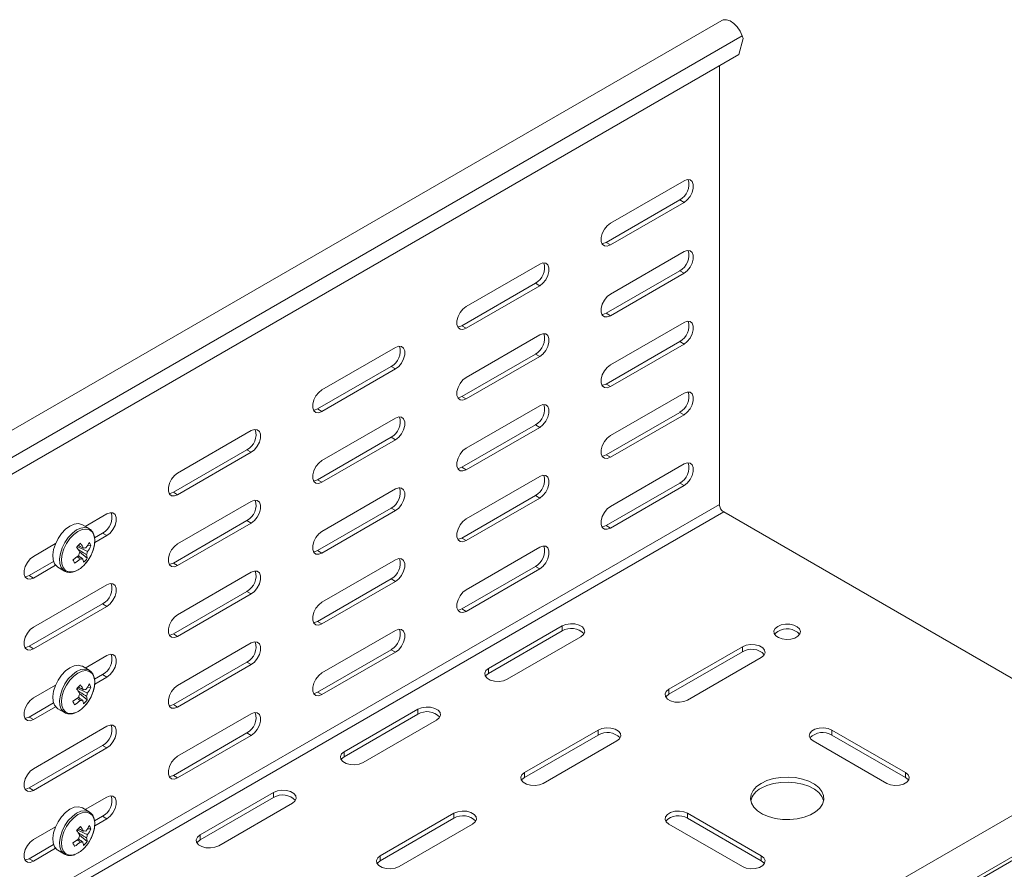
# Model space of a CAD drawing. Header units: millimetres. Extents: x -279 to 3721, y -878 to -13.
# Tile 19 of 26: x 2408 to 2649, y -558 to -350. Entities that reach past the tile are written whole.
import ezdxf

# ---------------------------------------------------------------- set-up
doc = ezdxf.new("R2010")
doc.units = ezdxf.units.MM

msp = doc.modelspace()

# ---------------------------------------------------------------- linework, layer by layer
at = {"color": 7, "linetype": 'Continuous', "lineweight": 15}
for p, q in [((2579.77, -350.38), (2332.28, -493.25)), ((2584.82, -354.17), (2585.06, -354.81)), ((2583.93, -358.77), (2585.06, -354.81)), ((2340.69, -499.19), (2583.93, -358.77)), ((2579.19, -469), (2579.19, -361.51)), ((2552.49, -400.11), (2570.53, -389.7)), ((2551.43, -404.8), (2569.47, -394.39)), ((2570.53, -395), (2552.49, -405.41)), ((2552.49, -417.46), (2570.53, -407.05)), ((2517.14, -420.52), (2535.17, -410.11)), ((2551.43, -422.15), (2569.47, -411.74)), ((2570.53, -412.36), (2552.49, -422.76)), ((2516.08, -425.21), (2534.11, -414.8)), ((2535.17, -415.41), (2517.14, -425.82)), ((2552.49, -434.81), (2570.53, -424.4)), ((2517.14, -437.87), (2535.17, -427.46)), ((2551.43, -439.5), (2569.47, -429.09)), ((2481.78, -440.93), (2499.82, -430.52)), ((2570.53, -429.71), (2552.49, -440.12)), ((2516.08, -442.56), (2534.11, -432.15)), ((2535.17, -432.77), (2517.14, -443.17)), ((2480.72, -445.62), (2498.75, -435.21)), ((2499.82, -435.82), (2481.78, -446.23)), ((2552.49, -452.16), (2570.53, -441.75)), ((2517.14, -455.22), (2535.17, -444.81)), ((2481.78, -458.28), (2499.82, -447.87)), ((2551.43, -456.86), (2569.47, -446.45)), ((2570.53, -447.06), (2552.49, -457.47)), ((2446.43, -461.34), (2464.46, -450.93)), ((2516.08, -459.91), (2534.11, -449.5)), ((2535.17, -450.12), (2517.14, -460.53)), ((2480.72, -462.97), (2498.75, -452.56)), ((2499.82, -453.18), (2481.78, -463.59)), ((2445.37, -466.03), (2463.4, -455.62)), ((2464.46, -456.23), (2446.43, -466.64)), ((2552.49, -469.51), (2570.53, -459.1)), ((2517.14, -472.57), (2535.17, -462.16)), ((2481.78, -475.63), (2499.82, -465.22)), ((2551.43, -474.21), (2569.47, -463.8)), ((2570.53, -464.41), (2552.49, -474.82)), ((2516.08, -477.27), (2534.11, -466.86)), ((2535.17, -467.47), (2517.14, -477.88)), ((2446.43, -478.69), (2464.46, -468.28)), ((2480.72, -480.32), (2498.75, -469.92)), ((2499.82, -470.53), (2481.78, -480.94)), ((2784.12, -468.35), (2536.63, -611.22)), ((2423.79, -474.4), (2429.1, -471.34)), ((2680.03, -528.44), (2580.25, -470.84)), ((2424.73, -474.95), (2423.09, -474)), ((2445.37, -483.38), (2463.4, -472.97)), ((2464.46, -473.59), (2446.43, -484)), ((2426.07, -477.17), (2428.04, -476.03)), ((2429.1, -476.64), (2426.11, -478.37)), ((2411.07, -481.75), (2416.52, -478.6)), ((2425.19, -479.16), (2424.34, -479.1)), ((2517.14, -489.92), (2535.17, -479.51)), ((2424.28, -482.22), (2422.4, -480.65)), ((2481.78, -492.98), (2499.82, -482.57)), ((2410.01, -486.44), (2416.03, -482.97)), ((2416.52, -483.91), (2411.07, -487.05)), ((2417.09, -484.39), (2418.73, -485.34)), ((2516.08, -494.62), (2534.11, -484.21)), ((2535.17, -484.82), (2517.14, -495.23)), ((2418.73, -485.34), (2418.83, -485.39)), ((2446.43, -496.04), (2464.46, -485.63)), ((2480.72, -497.68), (2498.75, -487.27)), ((2411.07, -499.1), (2429.1, -488.69)), ((2499.82, -487.88), (2481.78, -498.29)), ((2445.37, -500.73), (2463.4, -490.33)), ((2464.46, -490.94), (2446.43, -501.35)), ((2410.01, -503.79), (2428.04, -493.38)), ((2429.1, -494), (2411.07, -504.41)), ((2540.65, -498.8), (2522.62, -509.21)), ((2481.78, -510.33), (2499.82, -499.92)), ((2540.65, -500.03), (2522.62, -510.44)), ((2527.22, -511.87), (2545.25, -501.46)), ((2446.43, -513.39), (2464.46, -502.98)), ((2584.85, -503.91), (2566.81, -514.31)), ((2423.79, -509.11), (2429.1, -506.04)), ((2480.72, -515.03), (2498.75, -504.62)), ((2499.82, -505.23), (2481.78, -515.64)), ((2584.85, -505.13), (2566.81, -515.54)), ((2571.41, -516.97), (2589.44, -506.56)), ((2424.73, -509.65), (2423.09, -508.7)), ((2445.37, -518.09), (2463.4, -507.68)), ((2464.46, -508.29), (2446.43, -518.7)), ((2426.07, -511.87), (2428.04, -510.74)), ((2429.1, -511.35), (2426.11, -513.07)), ((2411.07, -516.45), (2416.52, -513.3)), ((2425.19, -513.86), (2424.34, -513.81)), ((2424.28, -516.93), (2422.4, -515.35)), ((2410.01, -521.14), (2416.03, -517.67)), ((2416.52, -518.61), (2411.07, -521.76)), ((2417.09, -519.09), (2418.73, -520.04)), ((2418.73, -520.04), (2418.83, -520.09)), ((2446.43, -530.74), (2464.46, -520.33)), ((2505.3, -519.21), (2487.26, -529.62)), ((2505.3, -520.44), (2487.26, -530.85)), ((2411.07, -533.8), (2429.1, -523.39)), ((2491.86, -532.28), (2509.89, -521.87)), ((2445.37, -535.44), (2463.4, -525.03)), ((2464.46, -525.64), (2446.43, -536.05)), ((2549.49, -524.32), (2531.46, -534.72)), ((2549.49, -525.54), (2531.46, -535.95)), ((2624.8, -534.72), (2606.77, -524.32)), ((2624.8, -535.95), (2606.77, -525.54)), ((2410.01, -538.5), (2428.04, -528.09)), ((2536.05, -537.38), (2554.09, -526.97)), ((2602.17, -526.97), (2620.2, -537.38)), ((2429.1, -528.7), (2411.07, -539.11)), ((2469.94, -539.62), (2451.91, -550.03)), ((2423.79, -543.81), (2429.1, -540.74)), ((2469.94, -540.85), (2451.91, -551.26)), ((2456.51, -552.69), (2474.54, -542.28)), ((2424.73, -544.35), (2423.09, -543.41)), ((2514.13, -544.73), (2496.1, -555.14)), ((2589.44, -555.14), (2571.41, -544.73)), ((2426.07, -546.58), (2428.04, -545.44)), ((2429.1, -546.05), (2426.11, -547.78)), ((2514.13, -545.95), (2496.1, -556.36)), ((2500.7, -557.79), (2518.73, -547.38)), ((2566.81, -547.38), (2584.85, -557.79)), ((2589.44, -556.36), (2571.41, -545.95)), ((2411.07, -551.15), (2416.52, -548.01)), ((2424.28, -551.63), (2422.4, -550.05)), ((2425.19, -548.56), (2424.34, -548.51)), ((2410.01, -555.85), (2416.03, -552.37)), ((2416.52, -553.31), (2411.07, -556.46)), ((2417.09, -553.8), (2418.73, -554.75)), ((2418.73, -554.75), (2418.83, -554.8))]:
    msp.add_line(p, q, dxfattribs=at)
at = {"color": 7, "linetype": 'Continuous', "lineweight": 0}
for p, q in [((2337.34, -497.04), (2584.82, -354.17)), ((2569.47, -394.39), (2570.53, -395)), ((2551.43, -404.8), (2552.49, -405.41)), ((2569.47, -411.74), (2570.53, -412.36)), ((2534.11, -414.8), (2535.17, -415.41)), ((2551.43, -422.15), (2552.49, -422.76)), ((2516.08, -425.21), (2517.14, -425.82)), ((2569.47, -429.09), (2570.53, -429.71)), ((2534.11, -432.15), (2535.17, -432.77)), ((2498.75, -435.21), (2499.82, -435.82)), ((2551.43, -439.5), (2552.49, -440.12)), ((2516.08, -442.56), (2517.14, -443.17)), ((2480.72, -445.62), (2481.78, -446.23)), ((2569.47, -446.45), (2570.53, -447.06)), ((2534.11, -449.5), (2535.17, -450.12)), ((2498.75, -452.56), (2499.82, -453.18)), ((2463.4, -455.62), (2464.46, -456.23)), ((2551.43, -456.86), (2552.49, -457.47)), ((2516.08, -459.91), (2517.14, -460.53)), ((2480.72, -462.97), (2481.78, -463.59)), ((2569.47, -463.8), (2570.53, -464.41)), ((2445.37, -466.03), (2446.43, -466.64)), ((2534.11, -466.86), (2535.17, -467.47)), ((2331.7, -611.88), (2579.19, -469)), ((2498.75, -469.92), (2499.82, -470.53)), ((2383.04, -584.69), (2580.25, -470.84)), ((2463.4, -472.97), (2464.46, -473.59)), ((2551.43, -474.21), (2552.49, -474.82)), ((2428.04, -476.03), (2429.1, -476.64)), ((2516.08, -477.27), (2517.14, -477.88)), ((2540.79, -619.9), (2788.28, -477.03)), ((2541.69, -618.47), (2789.18, -475.6)), ((2480.72, -480.32), (2481.78, -480.94)), ((2445.37, -483.38), (2446.43, -484)), ((2534.11, -484.21), (2535.17, -484.82)), ((2410.01, -486.44), (2411.07, -487.05)), ((2498.75, -487.27), (2499.82, -487.88)), ((2463.4, -490.33), (2464.46, -490.94)), ((2428.04, -493.38), (2429.1, -494)), ((2516.08, -494.62), (2517.14, -495.23)), ((2480.72, -497.68), (2481.78, -498.29)), ((2540.65, -500.03), (2540.65, -498.8)), ((2445.37, -500.73), (2446.43, -501.35)), ((2410.01, -503.79), (2411.07, -504.41)), ((2584.85, -505.13), (2584.85, -503.91)), ((2498.75, -504.62), (2499.82, -505.23)), ((2463.4, -507.68), (2464.46, -508.29)), ((2428.04, -510.74), (2429.1, -511.35)), ((2522.62, -510.44), (2522.62, -509.21)), ((2480.72, -515.03), (2481.78, -515.64)), ((2566.81, -515.54), (2566.81, -514.31)), ((2445.37, -518.09), (2446.43, -518.7)), ((2410.01, -521.14), (2411.07, -521.76)), ((2505.3, -520.44), (2505.3, -519.21)), ((2463.4, -525.03), (2464.46, -525.64)), ((2549.49, -525.54), (2549.49, -524.32)), ((2606.77, -525.54), (2606.77, -524.32)), ((2428.04, -528.09), (2429.1, -528.7)), ((2487.26, -530.85), (2487.26, -529.62)), ((2445.37, -535.44), (2446.43, -536.05)), ((2531.46, -535.95), (2531.46, -534.72)), ((2624.8, -535.95), (2624.8, -534.72)), ((2410.01, -538.5), (2411.07, -539.11)), ((2469.94, -540.85), (2469.94, -539.62)), ((2514.13, -545.95), (2514.13, -544.73)), ((2571.41, -545.95), (2571.41, -544.73)), ((2428.04, -545.44), (2429.1, -546.05)), ((2451.91, -551.26), (2451.91, -550.03)), ((2410.01, -555.85), (2411.07, -556.46)), ((2496.1, -556.36), (2496.1, -555.14)), ((2589.44, -556.36), (2589.44, -555.14))]:
    msp.add_line(p, q, dxfattribs=at)
at = {"color": 7, "linetype": 'Continuous', "lineweight": 15, "flags": 128}
for points in [[(2579.77, -350.38), (2580.13, -350.23), (2580.93, -350.2), (2581.82, -350.5), (2582.72, -351.11), (2583.57, -351.97), (2584.29, -353.02), (2584.82, -354.17)], [(2570.53, -389.7), (2571.31, -389.4), (2572, -389.46), (2572.52, -389.87), (2572.79, -390.58), (2572.79, -391.5), (2572.52, -392.53), (2572, -393.53), (2571.31, -394.39), (2570.53, -395)], [(2552.49, -405.41), (2551.71, -405.71), (2551.02, -405.65), (2550.5, -405.24), (2550.23, -404.53), (2550.23, -403.61), (2550.5, -402.58), (2551.02, -401.58), (2551.71, -400.72), (2552.49, -400.11)], [(2550.43, -405.11), (2550.65, -405.09), (2551.43, -404.8)], [(2570.53, -407.05), (2571.31, -406.75), (2572, -406.82), (2572.52, -407.23), (2572.79, -407.93), (2572.79, -408.86), (2572.52, -409.88), (2572, -410.88), (2571.31, -411.74), (2570.53, -412.36)], [(2535.17, -410.11), (2535.96, -409.81), (2536.65, -409.87), (2537.16, -410.28), (2537.43, -410.99), (2537.43, -411.91), (2537.16, -412.94), (2536.65, -413.94), (2535.96, -414.8), (2535.17, -415.41)], [(2552.49, -422.76), (2551.71, -423.06), (2551.02, -423), (2550.5, -422.59), (2550.23, -421.88), (2550.23, -420.96), (2550.5, -419.93), (2551.02, -418.93), (2551.71, -418.07), (2552.49, -417.46)], [(2517.14, -425.82), (2516.35, -426.12), (2515.66, -426.06), (2515.15, -425.65), (2514.88, -424.94), (2514.88, -424.02), (2515.15, -422.99), (2515.66, -421.99), (2516.35, -421.13), (2517.14, -420.52)], [(2550.43, -422.47), (2550.65, -422.45), (2551.43, -422.15)], [(2570.53, -424.4), (2571.31, -424.11), (2572, -424.17), (2572.52, -424.58), (2572.79, -425.29), (2572.79, -426.21), (2572.52, -427.23), (2572, -428.23), (2571.31, -429.09), (2570.53, -429.71)], [(2515.07, -425.52), (2515.29, -425.5), (2516.08, -425.21)], [(2535.17, -427.46), (2535.96, -427.16), (2536.65, -427.23), (2537.16, -427.64), (2537.43, -428.34), (2537.43, -429.27), (2537.16, -430.29), (2536.65, -431.29), (2535.96, -432.15), (2535.17, -432.77)], [(2499.82, -430.52), (2500.6, -430.22), (2501.29, -430.28), (2501.81, -430.69), (2502.08, -431.4), (2502.08, -432.32), (2501.81, -433.35), (2501.29, -434.35), (2500.6, -435.21), (2499.82, -435.82)], [(2552.49, -440.12), (2551.71, -440.41), (2551.02, -440.35), (2550.5, -439.94), (2550.23, -439.23), (2550.23, -438.31), (2550.5, -437.28), (2551.02, -436.28), (2551.71, -435.42), (2552.49, -434.81)], [(2517.14, -443.17), (2516.35, -443.47), (2515.66, -443.41), (2515.15, -443), (2514.88, -442.29), (2514.88, -441.37), (2515.15, -440.34), (2515.66, -439.34), (2516.35, -438.48), (2517.14, -437.87)], [(2481.78, -446.23), (2481, -446.53), (2480.31, -446.47), (2479.79, -446.06), (2479.52, -445.35), (2479.52, -444.43), (2479.79, -443.4), (2480.31, -442.4), (2481, -441.54), (2481.78, -440.93)], [(2550.43, -439.82), (2550.65, -439.8), (2551.43, -439.5)], [(2570.53, -441.75), (2571.31, -441.46), (2572, -441.52), (2572.52, -441.93), (2572.79, -442.64), (2572.79, -443.56), (2572.52, -444.58), (2572, -445.58), (2571.31, -446.44), (2570.53, -447.06)], [(2515.07, -442.88), (2515.29, -442.86), (2516.08, -442.56)], [(2479.72, -445.93), (2479.94, -445.91), (2480.72, -445.62)], [(2535.17, -444.81), (2535.96, -444.52), (2536.65, -444.58), (2537.16, -444.99), (2537.43, -445.7), (2537.43, -446.62), (2537.16, -447.64), (2536.65, -448.64), (2535.96, -449.5), (2535.17, -450.12)], [(2499.82, -447.87), (2500.6, -447.57), (2501.29, -447.64), (2501.81, -448.05), (2502.08, -448.75), (2502.08, -449.68), (2501.81, -450.7), (2501.29, -451.7), (2500.6, -452.56), (2499.82, -453.18)], [(2464.46, -450.93), (2465.25, -450.63), (2465.94, -450.7), (2466.45, -451.1), (2466.72, -451.81), (2466.72, -452.74), (2466.45, -453.76), (2465.94, -454.76), (2465.25, -455.62), (2464.46, -456.23)], [(2552.49, -457.47), (2551.71, -457.76), (2551.02, -457.7), (2550.5, -457.29), (2550.23, -456.58), (2550.23, -455.66), (2550.5, -454.64), (2551.02, -453.63), (2551.71, -452.77), (2552.49, -452.16)], [(2517.14, -460.53), (2516.35, -460.82), (2515.66, -460.76), (2515.15, -460.35), (2514.88, -459.64), (2514.88, -458.72), (2515.15, -457.69), (2515.66, -456.69), (2516.35, -455.83), (2517.14, -455.22)], [(2481.78, -463.59), (2481, -463.88), (2480.31, -463.82), (2479.79, -463.41), (2479.52, -462.7), (2479.52, -461.78), (2479.79, -460.75), (2480.31, -459.75), (2481, -458.89), (2481.78, -458.28)], [(2550.43, -457.17), (2550.65, -457.15), (2551.43, -456.86)], [(2515.07, -460.23), (2515.29, -460.21), (2516.08, -459.91)], [(2570.53, -459.1), (2571.31, -458.81), (2572, -458.87), (2572.52, -459.28), (2572.79, -459.99), (2572.79, -460.91), (2572.52, -461.93), (2572, -462.94), (2571.31, -463.8), (2570.53, -464.41)], [(2446.43, -466.64), (2445.64, -466.94), (2444.95, -466.88), (2444.44, -466.47), (2444.17, -465.76), (2444.17, -464.84), (2444.44, -463.81), (2444.95, -462.81), (2445.64, -461.95), (2446.43, -461.34)], [(2479.72, -463.29), (2479.94, -463.27), (2480.72, -462.97)], [(2535.17, -462.16), (2535.96, -461.87), (2536.65, -461.93), (2537.16, -462.34), (2537.43, -463.05), (2537.43, -463.97), (2537.16, -464.99), (2536.65, -466), (2535.96, -466.85), (2535.17, -467.47)], [(2499.82, -465.22), (2500.6, -464.93), (2501.29, -464.99), (2501.81, -465.4), (2502.08, -466.11), (2502.08, -467.03), (2501.81, -468.05), (2501.29, -469.05), (2500.6, -469.91), (2499.82, -470.53)], [(2444.36, -466.34), (2444.58, -466.33), (2445.37, -466.03)], [(2464.46, -468.28), (2465.25, -467.98), (2465.94, -468.05), (2466.45, -468.46), (2466.72, -469.16), (2466.72, -470.09), (2466.45, -471.11), (2465.94, -472.11), (2465.25, -472.97), (2464.46, -473.59)], [(2552.49, -474.82), (2551.71, -475.11), (2551.02, -475.05), (2550.5, -474.64), (2550.23, -473.93), (2550.23, -473.01), (2550.5, -471.99), (2551.02, -470.99), (2551.71, -470.13), (2552.49, -469.51)], [(2429.1, -471.34), (2429.89, -471.04), (2430.58, -471.11), (2431.1, -471.52), (2431.37, -472.22), (2431.37, -473.15), (2431.1, -474.17), (2430.58, -475.17), (2429.89, -476.03), (2429.1, -476.64)], [(2517.14, -477.88), (2516.35, -478.17), (2515.66, -478.11), (2515.15, -477.7), (2514.88, -476.99), (2514.88, -476.07), (2515.15, -475.05), (2515.66, -474.04), (2516.35, -473.18), (2517.14, -472.57)], [(2423.09, -474), (2422.95, -473.92), (2422.08, -473.72), (2421.08, -473.86), (2420.03, -474.33), (2418.97, -475.11), (2417.99, -476.15), (2417.14, -477.38), (2416.47, -478.72), (2416.04, -480.09), (2415.85, -481.41), (2415.93, -482.58), (2416.28, -483.55), (2416.86, -484.24), (2417.09, -484.39)], [(2550.43, -474.52), (2550.65, -474.5), (2551.43, -474.21)], [(2481.78, -480.94), (2481, -481.23), (2480.31, -481.17), (2479.79, -480.76), (2479.52, -480.05), (2479.52, -479.13), (2479.79, -478.1), (2480.31, -477.1), (2481, -476.24), (2481.78, -475.63)], [(2515.07, -477.58), (2515.29, -477.56), (2516.08, -477.27)], [(2446.43, -484), (2445.64, -484.29), (2444.95, -484.23), (2444.44, -483.82), (2444.17, -483.11), (2444.17, -482.19), (2444.44, -481.16), (2444.95, -480.16), (2445.64, -479.3), (2446.43, -478.69)], [(2535.17, -479.51), (2535.96, -479.22), (2536.65, -479.28), (2537.16, -479.69), (2537.43, -480.4), (2537.43, -481.32), (2537.16, -482.34), (2536.65, -483.35), (2535.96, -484.21), (2535.17, -484.82)], [(2411.07, -487.05), (2410.29, -487.35), (2409.6, -487.29), (2409.08, -486.88), (2408.81, -486.17), (2408.81, -485.25), (2409.08, -484.22), (2409.6, -483.22), (2410.29, -482.36), (2411.07, -481.75)], [(2479.72, -480.64), (2479.94, -480.62), (2480.72, -480.32)], [(2499.82, -482.57), (2500.6, -482.28), (2501.29, -482.34), (2501.81, -482.75), (2502.08, -483.46), (2502.08, -484.38), (2501.81, -485.4), (2501.29, -486.41), (2500.6, -487.27), (2499.82, -487.88)], [(2444.36, -483.7), (2444.58, -483.68), (2445.37, -483.38)], [(2409.01, -486.75), (2409.23, -486.74), (2410.01, -486.44)], [(2464.46, -485.63), (2465.25, -485.34), (2465.94, -485.4), (2466.45, -485.81), (2466.72, -486.52), (2466.72, -487.44), (2466.45, -488.46), (2465.94, -489.46), (2465.25, -490.32), (2464.46, -490.94)], [(2429.1, -488.69), (2429.89, -488.4), (2430.58, -488.46), (2431.1, -488.87), (2431.37, -489.58), (2431.37, -490.5), (2431.1, -491.52), (2430.58, -492.52), (2429.89, -493.38), (2429.1, -494)], [(2517.14, -495.23), (2516.35, -495.52), (2515.66, -495.46), (2515.15, -495.05), (2514.88, -494.34), (2514.88, -493.42), (2515.15, -492.4), (2515.66, -491.4), (2516.35, -490.54), (2517.14, -489.92)], [(2481.78, -498.29), (2481, -498.58), (2480.31, -498.52), (2479.79, -498.11), (2479.52, -497.4), (2479.52, -496.48), (2479.79, -495.46), (2480.31, -494.45), (2481, -493.59), (2481.78, -492.98)], [(2515.07, -494.93), (2515.29, -494.91), (2516.08, -494.62)], [(2446.43, -501.35), (2445.64, -501.64), (2444.95, -501.58), (2444.44, -501.17), (2444.17, -500.46), (2444.17, -499.54), (2444.44, -498.52), (2444.95, -497.51), (2445.64, -496.65), (2446.43, -496.04)], [(2411.07, -504.41), (2410.29, -504.7), (2409.6, -504.64), (2409.08, -504.23), (2408.81, -503.52), (2408.81, -502.6), (2409.08, -501.57), (2409.6, -500.57), (2410.29, -499.71), (2411.07, -499.1)], [(2479.72, -497.99), (2479.94, -497.97), (2480.72, -497.68)], [(2545.25, -501.46), (2545.89, -500.92), (2546.19, -500.29), (2546.09, -499.64), (2545.61, -499.05), (2544.81, -498.59), (2543.79, -498.32), (2542.67, -498.26), (2541.58, -498.43), (2540.65, -498.8)], [(2593.51, -498.9), (2592.89, -499.41), (2592.58, -500), (2592.62, -500.62), (2593.01, -501.19), (2593.7, -501.66), (2594.62, -501.98), (2595.67, -502.11), (2596.73, -502.03), (2597.69, -501.76), (2598.45, -501.32), (2598.92, -500.77), (2599.05, -500.15), (2598.83, -499.55), (2598.29, -499.02), (2597.47, -498.62), (2596.47, -498.4), (2595.4, -498.37), (2594.38, -498.55), (2593.51, -498.9)], [(2444.36, -501.05), (2444.58, -501.03), (2445.37, -500.73)], [(2499.82, -499.92), (2500.6, -499.63), (2501.29, -499.69), (2501.81, -500.1), (2502.08, -500.81), (2502.08, -501.73), (2501.81, -502.75), (2501.29, -503.76), (2500.6, -504.62), (2499.82, -505.23)], [(2593.51, -500.13), (2592.89, -500.63), (2592.73, -500.84)], [(2409.01, -504.11), (2409.23, -504.09), (2410.01, -503.79)], [(2464.46, -502.98), (2465.25, -502.69), (2465.94, -502.75), (2466.45, -503.16), (2466.72, -503.87), (2466.72, -504.79), (2466.45, -505.81), (2465.94, -506.82), (2465.25, -507.68), (2464.46, -508.29)], [(2589.44, -506.56), (2590.09, -506.02), (2590.38, -505.4), (2590.28, -504.75), (2589.81, -504.16), (2589.01, -503.7), (2587.98, -503.42), (2586.86, -503.36), (2585.77, -503.53), (2584.85, -503.91)], [(2429.1, -506.04), (2429.89, -505.75), (2430.58, -505.81), (2431.1, -506.22), (2431.37, -506.93), (2431.37, -507.85), (2431.1, -508.87), (2430.58, -509.87), (2429.89, -510.73), (2429.1, -511.35)], [(2423.09, -508.7), (2422.95, -508.63), (2422.08, -508.42), (2421.08, -508.56), (2420.03, -509.04), (2418.97, -509.82), (2417.99, -510.85), (2417.14, -512.08), (2416.47, -513.42), (2416.04, -514.79), (2415.85, -516.11), (2415.93, -517.29), (2416.28, -518.25), (2416.86, -518.94), (2417.09, -519.09)], [(2481.78, -515.64), (2481, -515.93), (2480.31, -515.87), (2479.79, -515.46), (2479.52, -514.75), (2479.52, -513.83), (2479.79, -512.81), (2480.31, -511.81), (2481, -510.95), (2481.78, -510.33)], [(2522.62, -509.21), (2521.97, -509.75), (2521.68, -510.38), (2521.78, -511.02), (2522.26, -511.61), (2523.05, -512.08), (2524.08, -512.35), (2525.2, -512.41), (2526.29, -512.24), (2527.22, -511.87)], [(2522.62, -510.44), (2521.97, -510.97), (2521.85, -511.15)], [(2446.43, -518.7), (2445.64, -518.99), (2444.95, -518.93), (2444.44, -518.52), (2444.17, -517.81), (2444.17, -516.89), (2444.44, -515.87), (2444.95, -514.86), (2445.64, -514), (2446.43, -513.39)], [(2479.72, -515.34), (2479.94, -515.32), (2480.72, -515.03)], [(2566.81, -514.31), (2566.17, -514.85), (2565.87, -515.48), (2565.97, -516.13), (2566.45, -516.72), (2567.25, -517.18), (2568.27, -517.45), (2569.4, -517.51), (2570.49, -517.34), (2571.41, -516.97)], [(2566.81, -515.54), (2566.17, -516.07), (2566.04, -516.25)], [(2411.07, -521.76), (2410.29, -522.05), (2409.6, -521.99), (2409.08, -521.58), (2408.81, -520.87), (2408.81, -519.95), (2409.08, -518.93), (2409.6, -517.92), (2410.29, -517.06), (2411.07, -516.45)], [(2444.36, -518.4), (2444.58, -518.38), (2445.37, -518.09)], [(2509.89, -521.87), (2510.54, -521.33), (2510.83, -520.7), (2510.73, -520.05), (2510.26, -519.46), (2509.46, -519), (2508.43, -518.73), (2507.31, -518.67), (2506.22, -518.84), (2505.3, -519.21)], [(2409.01, -521.46), (2409.23, -521.44), (2410.01, -521.14)], [(2464.46, -520.33), (2465.25, -520.04), (2465.94, -520.1), (2466.45, -520.51), (2466.72, -521.22), (2466.72, -522.14), (2466.45, -523.16), (2465.94, -524.17), (2465.25, -525.03), (2464.46, -525.64)], [(2429.1, -523.39), (2429.89, -523.1), (2430.58, -523.16), (2431.1, -523.57), (2431.37, -524.28), (2431.37, -525.2), (2431.1, -526.22), (2430.58, -527.23), (2429.89, -528.09), (2429.1, -528.7)], [(2554.09, -526.97), (2554.73, -526.44), (2555.03, -525.81), (2554.93, -525.16), (2554.45, -524.57), (2553.65, -524.11), (2552.63, -523.83), (2551.5, -523.77), (2550.41, -523.94), (2549.49, -524.32)], [(2606.77, -524.32), (2605.84, -523.94), (2604.75, -523.77), (2603.63, -523.83), (2602.6, -524.11), (2601.81, -524.57), (2601.33, -525.16), (2601.23, -525.81), (2601.52, -526.44), (2602.17, -526.97)], [(2446.43, -536.05), (2445.64, -536.34), (2444.95, -536.28), (2444.44, -535.87), (2444.17, -535.16), (2444.17, -534.24), (2444.44, -533.22), (2444.95, -532.22), (2445.64, -531.36), (2446.43, -530.74)], [(2487.26, -529.62), (2486.62, -530.16), (2486.32, -530.79), (2486.42, -531.43), (2486.9, -532.03), (2487.7, -532.49), (2488.72, -532.76), (2489.85, -532.82), (2490.94, -532.65), (2491.86, -532.28)], [(2487.26, -530.85), (2486.62, -531.38), (2486.49, -531.56)], [(2411.07, -539.11), (2410.29, -539.4), (2409.6, -539.34), (2409.08, -538.93), (2408.81, -538.22), (2408.81, -537.3), (2409.08, -536.28), (2409.6, -535.27), (2410.29, -534.41), (2411.07, -533.8)], [(2444.36, -535.75), (2444.58, -535.73), (2445.37, -535.44)], [(2531.46, -534.72), (2530.81, -535.26), (2530.52, -535.89), (2530.62, -536.54), (2531.09, -537.13), (2531.89, -537.59), (2532.92, -537.86), (2534.04, -537.92), (2535.13, -537.75), (2536.05, -537.38)], [(2620.2, -537.38), (2621.12, -537.75), (2622.22, -537.92), (2623.34, -537.86), (2624.36, -537.59), (2625.16, -537.13), (2625.64, -536.54), (2625.74, -535.89), (2625.44, -535.26), (2624.8, -534.72)], [(2531.46, -535.95), (2530.81, -536.48), (2530.68, -536.66)], [(2589.44, -537.38), (2588.29, -538.19), (2587.45, -539.12), (2586.95, -540.14), (2586.81, -541.18), (2587.04, -542.23), (2587.63, -543.22), (2588.55, -544.13), (2589.77, -544.91), (2591.24, -545.53), (2592.89, -545.97), (2594.67, -546.21), (2596.49, -546.23), (2598.28, -546.05), (2599.97, -545.66), (2601.49, -545.08), (2602.78, -544.34), (2603.78, -543.46), (2604.46, -542.48), (2604.78, -541.45), (2604.73, -540.4), (2604.32, -539.37), (2603.56, -538.42), (2602.48, -537.57), (2601.13, -536.86), (2599.56, -536.33), (2597.84, -535.99), (2596.03, -535.86), (2594.22, -535.94), (2592.47, -536.23), (2590.85, -536.71), (2589.44, -537.38)], [(2604.74, -541.66), (2604.73, -541.62), (2604.32, -540.6), (2603.56, -539.64), (2602.48, -538.79), (2601.13, -538.09), (2599.56, -537.56), (2597.84, -537.22), (2596.03, -537.08), (2594.22, -537.16), (2592.47, -537.45), (2590.85, -537.94), (2589.44, -538.6)], [(2625.57, -536.66), (2625.44, -536.48), (2624.8, -535.95)], [(2409.01, -538.81), (2409.23, -538.79), (2410.01, -538.5)], [(2429.1, -540.74), (2429.89, -540.45), (2430.58, -540.51), (2431.1, -540.92), (2431.37, -541.63), (2431.37, -542.55), (2431.1, -543.57), (2430.58, -544.58), (2429.89, -545.44), (2429.1, -546.05)], [(2474.54, -542.28), (2475.18, -541.74), (2475.48, -541.11), (2475.38, -540.46), (2474.9, -539.87), (2474.1, -539.41), (2473.08, -539.14), (2471.96, -539.08), (2470.86, -539.25), (2469.94, -539.62)], [(2423.09, -543.41), (2422.95, -543.33), (2422.08, -543.13), (2421.08, -543.26), (2420.03, -543.74), (2418.97, -544.52), (2417.99, -545.56), (2417.14, -546.78), (2416.47, -548.13), (2416.04, -549.5), (2415.85, -550.81), (2415.93, -551.99), (2416.28, -552.95), (2416.86, -553.64), (2417.09, -553.8)], [(2518.73, -547.38), (2519.38, -546.85), (2519.67, -546.22), (2519.57, -545.57), (2519.09, -544.98), (2518.3, -544.52), (2517.27, -544.24), (2516.15, -544.18), (2515.06, -544.35), (2514.13, -544.73)], [(2571.41, -544.73), (2570.49, -544.35), (2569.4, -544.18), (2568.27, -544.24), (2567.25, -544.52), (2566.45, -544.98), (2565.97, -545.57), (2565.87, -546.22), (2566.17, -546.85), (2566.81, -547.38)], [(2451.91, -550.03), (2451.26, -550.57), (2450.97, -551.2), (2451.07, -551.84), (2451.54, -552.44), (2452.34, -552.9), (2453.37, -553.17), (2454.49, -553.23), (2455.58, -553.06), (2456.51, -552.69)], [(2411.07, -556.46), (2410.29, -556.75), (2409.6, -556.69), (2409.08, -556.28), (2408.81, -555.57), (2408.81, -554.65), (2409.08, -553.63), (2409.6, -552.63), (2410.29, -551.77), (2411.07, -551.15)], [(2451.91, -551.26), (2451.26, -551.79), (2451.14, -551.97)], [(2409.01, -556.16), (2409.23, -556.14), (2410.01, -555.85)], [(2496.1, -555.14), (2495.46, -555.67), (2495.16, -556.3), (2495.26, -556.95), (2495.74, -557.54), (2496.54, -558), (2497.56, -558.27), (2498.68, -558.33), (2499.77, -558.16), (2500.7, -557.79)], [(2496.1, -556.36), (2495.46, -556.89), (2495.33, -557.07)], [(2584.85, -557.79), (2585.77, -558.16), (2586.86, -558.33), (2587.98, -558.27), (2589.01, -558), (2589.81, -557.54), (2590.28, -556.95), (2590.38, -556.3), (2590.09, -555.67), (2589.44, -555.14)], [(2590.22, -557.07), (2590.09, -556.89), (2589.44, -556.36)]]:
    msp.add_lwpolyline(points, dxfattribs=at)
at = {"color": 7, "linetype": 'Continuous', "lineweight": 0, "flags": 128}
for points in [[(2424.69, -474.93), (2424.59, -474.87), (2423.72, -474.67), (2422.73, -474.81), (2421.67, -475.28), (2420.62, -476.06), (2419.63, -477.1), (2418.78, -478.33), (2418.12, -479.67), (2417.68, -481.04), (2417.5, -482.36), (2417.58, -483.53), (2417.92, -484.5), (2418.5, -485.19), (2418.73, -485.34)], [(2423.6, -483.78), (2424.49, -482.68), (2425.23, -481.44), (2425.76, -480.12), (2426.07, -478.82), (2426.11, -477.61), (2425.91, -476.57), (2425.46, -475.77), (2424.79, -475.25), (2423.96, -475.06), (2423, -475.19), (2421.98, -475.65), (2420.97, -476.4), (2420.03, -477.39), (2419.21, -478.58), (2418.57, -479.87), (2418.15, -481.19), (2417.97, -482.45), (2418.05, -483.58), (2418.38, -484.51), (2418.94, -485.18), (2419.7, -485.53), (2420.6, -485.57), (2421.42, -485.34)], [(2424.69, -509.63), (2424.59, -509.58), (2423.72, -509.37), (2422.73, -509.51), (2421.67, -509.99), (2420.62, -510.77), (2419.63, -511.8), (2418.78, -513.03), (2418.12, -514.37), (2417.68, -515.74), (2417.5, -517.06), (2417.58, -518.24), (2417.92, -519.2), (2418.5, -519.89), (2418.73, -520.04)], [(2423.6, -518.48), (2424.49, -517.39), (2425.23, -516.14), (2425.76, -514.82), (2426.07, -513.52), (2426.11, -512.31), (2425.91, -511.28), (2425.46, -510.47), (2424.79, -509.96), (2423.96, -509.76), (2423, -509.89), (2421.98, -510.35), (2420.97, -511.1), (2420.03, -512.1), (2419.21, -513.28), (2418.57, -514.57), (2418.15, -515.89), (2417.97, -517.15), (2418.05, -518.29), (2418.38, -519.21), (2418.94, -519.88), (2419.7, -520.24), (2420.6, -520.27), (2421.42, -520.05)], [(2424.69, -544.33), (2424.59, -544.28), (2423.72, -544.08), (2422.73, -544.21), (2421.67, -544.69), (2420.62, -545.47), (2419.63, -546.5), (2418.78, -547.73), (2418.12, -549.07), (2417.68, -550.45), (2417.5, -551.76), (2417.58, -552.94), (2417.92, -553.9), (2418.5, -554.59), (2418.73, -554.75)], [(2423.6, -553.19), (2424.49, -552.09), (2425.23, -550.84), (2425.76, -549.53), (2426.07, -548.22), (2426.11, -547.02), (2425.91, -545.98), (2425.46, -545.18), (2424.79, -544.66), (2423.96, -544.46), (2423, -544.6), (2421.98, -545.05), (2420.97, -545.8), (2420.03, -546.8), (2419.21, -547.98), (2418.57, -549.27), (2418.15, -550.59), (2417.97, -551.86), (2418.05, -552.99), (2418.38, -553.92), (2418.94, -554.58), (2419.7, -554.94), (2420.6, -554.97), (2421.42, -554.75)]]:
    msp.add_lwpolyline(points, dxfattribs=at)
at = {"color": 7, "linetype": 'Continuous', "lineweight": 15}
for centre, radius, start, end in [((2567.42, -390.62), 4.29, 298.4611, 16.6994), ((2567.42, -407.97), 4.29, 298.461, 16.6994), ((2532.06, -411.03), 4.29, 298.4611, 16.6993), ((2567.42, -425.32), 4.29, 298.461, 16.6995), ((2532.06, -428.38), 4.29, 298.461, 16.6994), ((2496.71, -431.44), 4.29, 298.461, 16.6994), ((2567.42, -442.67), 4.29, 298.461, 16.6994), ((2532.06, -445.73), 4.29, 298.461, 16.6994), ((2496.71, -448.79), 4.29, 298.461, 16.6994), ((2461.35, -451.85), 4.29, 298.461, 16.6994), ((2567.42, -460.02), 4.29, 298.461, 16.6994), ((2532.06, -463.08), 4.29, 298.461, 16.6994), ((2496.71, -466.14), 4.29, 298.461, 16.6994), ((2461.35, -469.2), 4.29, 298.4609, 16.6995), ((2581.49, -468.9), 2.31, 182.6053, 237.3946), ((2426, -472.26), 4.29, 298.4611, 16.6993), ((2407.43, -465.06), 20.29, 314.6117, 318.421), ((2408.51, -488.55), 15.98, 29.3867, 34.5219), ((2419.9, -479.04), 1.91, 343.543, 348.976), ((2409.44, -487.57), 15.97, 29.3861, 34.5224), ((2423.72, -480.4), 0.752, 72.806, 118.3596), ((2416.22, -473.87), 9.67, 323.0385, 332.6597), ((2416.6, -474.72), 9.67, 323.0385, 332.6599), ((2420.26, -480.87), 5.21, 19.1398, 29.4031), ((2532.06, -480.43), 4.29, 298.461, 16.6994), ((2414.06, -471.89), 12.6, 302.1242, 310.186), ((2308.26, -533.81), 123.63, 24.0553, 24.4876), ((2414.45, -472.75), 12.6, 302.1241, 310.1858), ((2424.4, -481.74), 2.21, 152.4332, 174.4004), ((2422.8, -481.65), 0.752, 252.8076, 298.358), ((2419.3, -483.61), 4.07, 5.6888, 18.4937), ((2417.24, -476.48), 9.09, 312.2615, 320.7712), ((2422.12, -480.31), 2.21, 332.4334, 354.4002), ((2420.23, -482.63), 4.07, 5.6886, 18.493), ((2496.71, -483.49), 4.29, 298.461, 16.6994), ((2419.07, -479.75), 6.07, 292.7821, 318.3552), ((2461.35, -486.55), 4.29, 298.4609, 16.6995), ((2426, -489.61), 4.29, 298.461, 16.6994), ((2542.9, -503.69), 4.29, 43.3126, 121.5349), ((2595.74, -503.85), 4.34, 43.8448, 121.0027), ((2496.71, -500.84), 4.29, 298.461, 16.6994), ((2461.35, -503.9), 4.29, 298.4609, 16.6995), ((2426, -506.96), 4.29, 298.461, 16.6994), ((2587.09, -508.79), 4.29, 43.3129, 121.5346), ((2407.43, -499.76), 20.29, 314.6116, 318.4212), ((2409.44, -522.28), 15.97, 29.3862, 34.5225), ((2416.22, -508.57), 9.67, 323.0385, 332.6597), ((2416.6, -509.42), 9.67, 323.0386, 332.6598), ((2420.26, -515.57), 5.21, 19.1396, 29.4033), ((2414.06, -506.6), 12.6, 302.1245, 310.1857), ((2408.51, -523.26), 15.98, 29.3866, 34.522), ((2419.19, -513.57), 2.64, 344.2946, 348.2251), ((2424.4, -516.44), 2.21, 152.4332, 174.4005), ((2423.72, -515.1), 0.752, 72.8055, 118.3595), ((2422.12, -515.02), 2.21, 332.4336, 354.4), ((2420.23, -517.33), 4.07, 5.6886, 18.4932), ((2308.44, -568.43), 123.42, 24.0549, 24.4879), ((2414.45, -507.45), 12.6, 302.1245, 310.1857), ((2419.07, -514.45), 6.07, 292.782, 318.3552), ((2422.8, -516.36), 0.752, 252.8066, 298.3587), ((2419.3, -518.31), 4.07, 5.6887, 18.4937), ((2417.24, -511.18), 9.09, 312.2617, 320.7712), ((2461.35, -521.25), 4.29, 298.4609, 16.6995), ((2507.54, -524.1), 4.29, 43.3127, 121.5349), ((2426, -524.31), 4.29, 298.461, 16.6994), ((2551.74, -529.2), 4.29, 43.3128, 121.5348), ((2604.52, -529.2), 4.29, 58.4651, 136.6874), ((2426, -541.66), 4.29, 298.461, 16.6994), ((2472.19, -544.51), 4.29, 43.3126, 121.5349), ((2591.46, -542.91), 4.76, 115.112, 164.7901), ((2516.38, -549.61), 4.29, 43.3128, 121.5347), ((2569.16, -549.61), 4.29, 58.4652, 136.6873), ((2416.22, -543.27), 9.67, 323.0385, 332.6597), ((2420.26, -550.27), 5.21, 19.1397, 29.4032), ((2407.43, -534.46), 20.29, 314.6118, 318.4211), ((2408.51, -557.96), 15.98, 29.3866, 34.5221), ((2418.77, -548.17), 3.07, 344.5715, 347.9482), ((2424.4, -551.14), 2.21, 152.4332, 174.4005), ((2409.44, -556.98), 15.97, 29.3862, 34.5225), ((2423.72, -549.8), 0.752, 72.8061, 118.3592), ((2422.12, -549.72), 2.21, 332.4337, 354.4), ((2416.6, -544.12), 9.67, 323.0386, 332.6598), ((2414.06, -541.3), 12.6, 302.1245, 310.1856), ((2308.41, -603.15), 123.46, 24.055, 24.4878), ((2414.45, -542.15), 12.6, 302.1245, 310.1857), ((2422.8, -551.06), 0.752, 252.8069, 298.3586), ((2419.3, -553.01), 4.07, 5.6887, 18.4937), ((2417.24, -545.88), 9.09, 312.2616, 320.7713), ((2420.23, -552.03), 4.07, 5.6886, 18.4932), ((2419.07, -549.15), 6.07, 292.782, 318.3552)]:
    msp.add_arc(centre, radius, start, end, dxfattribs=at)
for points, knots in [([(2423.6, -483.79), (2423.76, -483.61), (2424.21, -483.11), (2424.87, -482.15), (2425.5, -480.92), (2425.94, -479.65), (2426.15, -478.39), (2426.13, -477.22), (2425.87, -476.22), (2425.39, -475.41), (2424.92, -475.09), (2424.68, -474.93)], [0, 0, 0, 0, 0.06279, 0.181641, 0.300591, 0.419777, 0.539513, 0.660157, 0.781699, 0.889703, 1, 1, 1, 1]), ([(2421.78, -479.35), (2421.83, -479.37), (2422.59, -479.72), (2423.43, -480.11), (2424.23, -480.49), (2424.33, -480.53)], [0, 0, 0, 0, 0.05821, 0.88723, 1, 1, 1, 1]), ([(2424.09, -481.34), (2423.99, -481.28), (2423.3, -480.85), (2422.61, -480.42), (2422.01, -480.04)], [0, 0, 0, 0, 0.132784, 1, 1, 1, 1]), ([(2422.03, -479.04), (2422.39, -479.22), (2422.83, -479.46), (2423.28, -479.69), (2423.36, -479.74)], [0, 0, 0, 0, 0.806116, 1, 1, 1, 1]), ([(2422.58, -482.37), (2422.5, -482.31), (2422.23, -482.13), (2421.97, -481.94), (2421.79, -481.82)], [0, 0, 0, 0, 0.314305, 1, 1, 1, 1]), ([(2422.05, -481.63), (2422.33, -481.8), (2422.7, -482.03), (2423.07, -482.26), (2423.16, -482.32)], [0, 0, 0, 0, 0.750789, 1, 1, 1, 1]), ([(2418.86, -485.37), (2418.93, -485.42), (2419.25, -485.63), (2419.94, -485.69), (2420.71, -485.64), (2421.19, -485.43), (2421.35, -485.36)], [0, 0, 0, 0, 0.1075438, 0.4625773, 0.8201571, 1, 1, 1, 1]), ([(2423.6, -518.49), (2423.76, -518.32), (2424.21, -517.82), (2424.87, -516.86), (2425.5, -515.63), (2425.94, -514.35), (2426.15, -513.1), (2426.13, -511.92), (2425.87, -510.93), (2425.39, -510.12), (2424.92, -509.79), (2424.68, -509.63)], [0, 0, 0, 0, 0.06279, 0.181641, 0.30059, 0.419777, 0.539512, 0.660157, 0.781699, 0.889703, 1, 1, 1, 1]), ([(2422.03, -513.74), (2422.39, -513.93), (2422.83, -514.16), (2423.28, -514.39), (2423.36, -514.44)], [0, 0, 0, 0, 0.806116, 1, 1, 1, 1]), ([(2421.78, -514.05), (2421.83, -514.08), (2422.59, -514.42), (2423.43, -514.82), (2424.23, -515.19), (2424.33, -515.23)], [0, 0, 0, 0, 0.05821, 0.88723, 1, 1, 1, 1]), ([(2424.09, -516.04), (2423.99, -515.98), (2423.3, -515.55), (2422.61, -515.12), (2422.01, -514.74)], [0, 0, 0, 0, 0.1327843, 1, 1, 1, 1]), ([(2422.05, -516.33), (2422.33, -516.5), (2422.7, -516.73), (2423.07, -516.96), (2423.16, -517.02)], [0, 0, 0, 0, 0.750789, 1, 1, 1, 1]), ([(2422.58, -517.08), (2422.5, -517.02), (2422.23, -516.83), (2421.97, -516.65), (2421.79, -516.52)], [0, 0, 0, 0, 0.314305, 1, 1, 1, 1]), ([(2418.86, -520.07), (2418.93, -520.12), (2419.25, -520.33), (2419.94, -520.4), (2420.71, -520.34), (2421.19, -520.13), (2421.35, -520.06)], [0, 0, 0, 0, 0.107545, 0.462577, 0.820157, 1, 1, 1, 1]), ([(2423.6, -553.19), (2423.76, -553.02), (2424.21, -552.52), (2424.87, -551.56), (2425.5, -550.33), (2425.94, -549.05), (2426.15, -547.8), (2426.13, -546.62), (2425.87, -545.63), (2425.39, -544.82), (2424.92, -544.5), (2424.68, -544.33)], [0, 0, 0, 0, 0.06279, 0.181641, 0.30059, 0.419777, 0.539513, 0.660157, 0.781699, 0.889703, 1, 1, 1, 1]), ([(2421.78, -548.76), (2421.83, -548.78), (2422.59, -549.13), (2423.43, -549.52), (2424.23, -549.89), (2424.33, -549.94)], [0, 0, 0, 0, 0.05821, 0.88723, 1, 1, 1, 1]), ([(2424.09, -550.74), (2423.99, -550.69), (2423.3, -550.26), (2422.61, -549.82), (2422.01, -549.45)], [0, 0, 0, 0, 0.132784, 1, 1, 1, 1]), ([(2422.07, -548.46), (2422.41, -548.64), (2422.84, -548.87), (2423.28, -549.1), (2423.36, -549.14)], [0, 0, 0, 0, 0.800873, 1, 1, 1, 1]), ([(2422.58, -551.78), (2422.5, -551.72), (2422.23, -551.54), (2421.97, -551.35), (2421.79, -551.22)], [0, 0, 0, 0, 0.314305, 1, 1, 1, 1]), ([(2422.05, -551.03), (2422.33, -551.2), (2422.7, -551.44), (2423.07, -551.67), (2423.16, -551.72)], [0, 0, 0, 0, 0.750789, 1, 1, 1, 1]), ([(2418.86, -554.78), (2418.93, -554.82), (2419.25, -555.03), (2419.94, -555.1), (2420.71, -555.05), (2421.19, -554.84), (2421.35, -554.76)], [0, 0, 0, 0, 0.107545, 0.462577, 0.820157, 1, 1, 1, 1])]:
    msp.add_open_spline(points, degree=3, knots=knots, dxfattribs=at)

doc.saveas('drawing.dxf')
